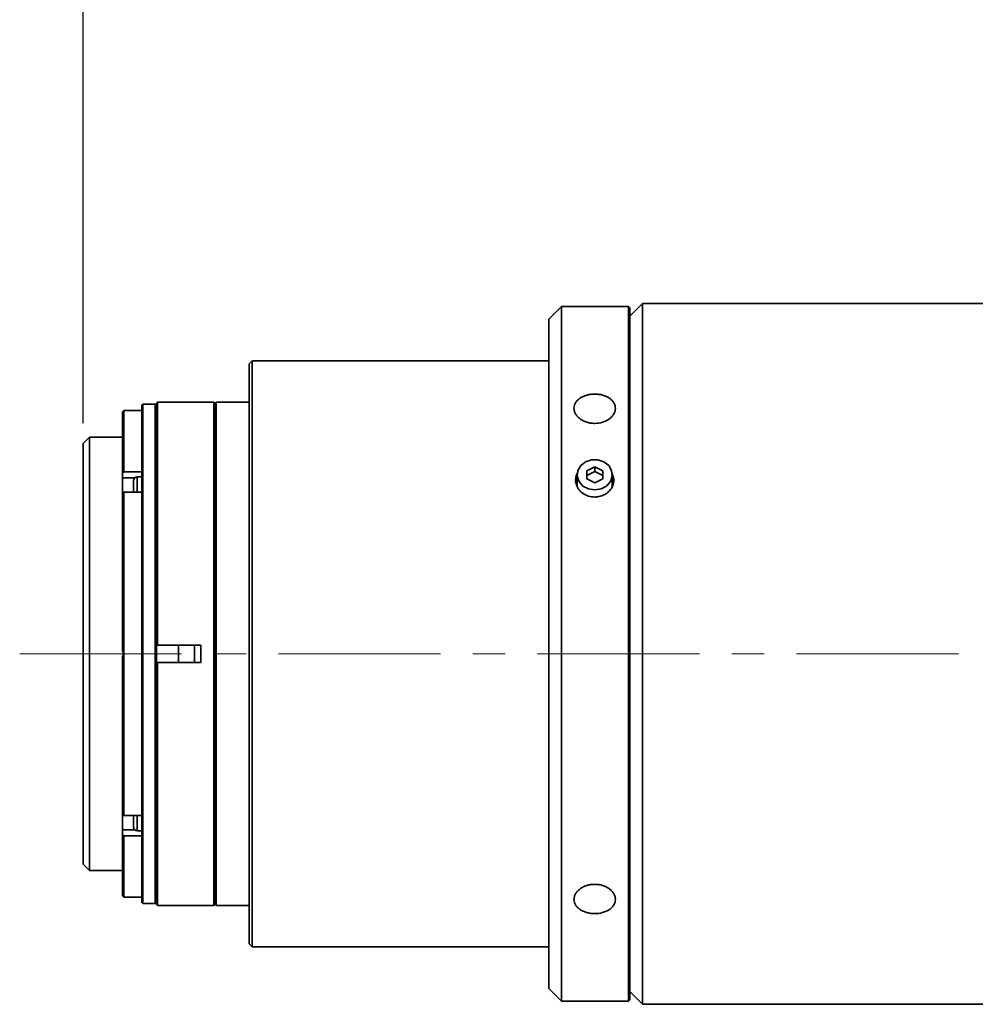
# Model space of a CAD drawing. Header units: millimetres. Extents: x 0 to 1118, y 0 to 864.
# Tile 51 of 96: x 461 to 536, y 516 to 593. Entities that reach past the tile are written whole.
import ezdxf

# ---------------------------------------------------------------- set-up
doc = ezdxf.new("R2010")
doc.units = ezdxf.units.MM
doc.linetypes.add('CENTERX2', pattern=[20.32, 12.7, -2.54, 2.54, -2.54])
doc.layers.add('ALPHAREV', color=7, linetype='Continuous', lineweight=25)
doc.styles.add('SLDTEXTSTYLE0', font='TXT', dxfattribs={"width": 0.605})
doc.dimstyles.new('SLDDIMSTYLE0', dxfattribs={"dimtxt": 3.175, "dimasz": 4.572, "dimexe": 0, "dimexo": 0.0625, "dimgap": 0.79375, "dimtad": 0, "dimtih": 1, "dimtoh": 1, "dimdec": 0, "dimlfac": 2, "dimrnd": 1e-09, "dimzin": 12, "dimdsep": 46, "dimtxsty": 'SLDTEXTSTYLE0', "dimsah": 1, "dimcen": 0.09, "dimadec": 0, "dimazin": 3, "dimtfac": 1, "dimtofl": 0, "dimtmove": 0, "dimatfit": 3, "dimfxl": 1, "dimfrac": 2, "dimtolj": 1, "dimtzin": 12, "dimarcsym": 0})

# ---------------------------------------------------------------- blocks, each defined once
blk = doc.blocks.new('_D_23')
at = {"layer": 'ALPHAREV'}
for p, q in [((576.476, 604.191), (575.384, 604.191)), ((575.384, 604.191), (575.384, 599.318)), ((587.39, 604.191), (588.481, 604.191)), ((588.481, 604.191), (588.481, 599.318)), ((465.82, 561.547), (465.82, 603.355)), ((690.77, 574.272), (690.77, 603.355)), ((465.82, 601.754), (566.291, 601.754)), ((690.77, 601.754), (590.299, 601.754)), ((575.384, 599.318), (576.476, 599.318)), ((588.481, 599.318), (587.39, 599.318))]:
    blk.add_line(p, q, dxfattribs=at)
for points in [[(465.82, 601.754), (470.392, 600.992), (470.392, 602.516)], [(690.77, 601.754), (686.198, 602.516), (686.198, 600.992)]]:
    blk.add_solid(points, dxfattribs=at)
at = {"layer": 'ALPHAREV', "char_height": 3.175, "attachment_point": 1, "style": 'SLDTEXTSTYLE0'}
for s, insert in [('450', (567.017, 603.411)), ('17.71', (576.476, 603.411))]:
    blk.add_mtext(s, dxfattribs=dict(at, insert=insert))

msp = doc.modelspace()

# ---------------------------------------------------------------- linework, layer by layer
at = {"color": 7, "linetype": 'Continuous', "lineweight": 35}
for p, q in [((503.37, 570.696), (502.37, 569.696)), ((508.62, 570.696), (503.37, 570.696)), ((503.37, 570.696), (503.37, 516.196)), ((508.72, 570.596), (508.62, 570.696)), ((508.62, 570.696), (508.62, 516.196)), ((509.72, 570.946), (508.72, 569.946)), ((508.72, 570.596), (508.72, 516.296)), ((552.345, 570.946), (509.72, 570.946)), ((509.72, 570.946), (509.72, 515.946)), ((502.37, 569.696), (502.37, 517.196)), ((479.095, 566.446), (478.845, 566.196)), ((502.37, 566.446), (479.095, 566.446)), ((479.095, 566.446), (479.095, 520.446)), ((478.845, 566.196), (478.845, 520.696)), ((469.02, 562.546), (468.97, 562.496)), ((470.42, 562.546), (469.02, 562.546)), ((469.02, 557.724), (469.02, 562.546)), ((470.52, 563.046), (470.42, 562.946)), ((470.42, 562.946), (470.42, 523.946)), ((471.47, 563.046), (470.52, 563.046)), ((470.52, 563.046), (470.52, 543.446)), ((471.57, 562.946), (471.47, 563.046)), ((471.47, 563.046), (471.47, 523.846)), ((471.57, 563.078), (471.57, 544.303)), ((475.07, 563.185), (471.67, 563.185)), ((471.67, 563.185), (471.67, 544.124)), ((476.07, 563.196), (475.07, 563.196)), ((475.07, 563.196), (475.07, 563.185)), ((476.17, 563.096), (476.07, 563.196)), ((476.07, 563.196), (476.07, 543.446)), ((476.27, 563.196), (476.17, 563.096)), ((476.17, 563.096), (476.17, 543.446)), ((478.845, 563.196), (476.27, 563.196)), ((476.27, 563.196), (476.27, 543.446)), ((468.92, 557.653), (468.92, 562.445)), ((466.32, 560.446), (465.82, 559.946)), ((468.92, 560.446), (466.32, 560.446)), ((466.32, 560.446), (466.32, 526.446)), ((465.82, 559.946), (465.82, 526.946)), ((505.345, 557.809), (505.97, 558.121)), ((505.97, 558.121), (506.595, 557.809)), ((505.97, 558.121), (505.97, 557.746)), ((468.92, 557.653), (469.02, 557.724)), ((468.92, 557.253), (468.92, 557.653)), ((468.92, 556.062), (468.92, 557.253)), ((468.92, 557.253), (469.866, 557.253)), ((469.02, 557.724), (470.42, 557.724)), ((470.42, 557.332), (470.07, 557.332)), ((470.07, 557.332), (470.07, 556.133)), ((504.595, 557.496), (504.595, 556.746)), ((505.345, 557.184), (505.345, 557.809)), ((505.345, 557.434), (505.97, 557.746)), ((505.97, 556.871), (505.345, 557.184)), ((505.97, 557.746), (506.595, 557.434)), ((506.595, 557.184), (505.97, 556.871)), ((506.595, 557.809), (506.595, 557.184)), ((507.345, 556.746), (507.345, 557.496)), ((469.77, 557.032), (469.77, 556.133)), ((469.02, 556.133), (468.92, 556.062)), ((468.92, 543.701), (468.92, 556.062)), ((469.02, 530.76), (469.02, 556.133)), ((470.42, 556.133), (469.02, 556.133)), ((471.57, 542.59), (471.57, 544.303)), ((471.67, 544.124), (475.07, 544.124)), ((473.32, 544.124), (473.32, 542.769)), ((474.57, 544.124), (474.57, 542.769)), ((475.07, 544.124), (475.07, 542.769)), ((468.92, 530.831), (468.92, 543.192)), ((470.52, 543.446), (470.52, 523.846)), ((476.07, 543.446), (476.07, 523.696)), ((476.17, 543.446), (476.17, 523.796)), ((476.27, 543.446), (476.27, 523.696)), ((471.57, 542.59), (471.57, 523.815)), ((471.67, 542.769), (471.67, 523.708)), ((475.07, 542.769), (471.67, 542.769)), ((468.92, 529.64), (468.92, 530.833)), ((468.92, 530.831), (469.02, 530.76)), ((469.02, 530.76), (470.42, 530.76)), ((469.77, 530.76), (469.77, 529.861)), ((470.07, 530.76), (470.07, 529.561)), ((468.92, 529.24), (468.92, 529.64)), ((469.866, 529.64), (468.92, 529.64)), ((469.02, 529.169), (468.92, 529.24)), ((468.92, 524.448), (468.92, 529.24)), ((470.07, 529.561), (470.42, 529.561)), ((470.42, 529.169), (469.02, 529.169)), ((469.02, 524.346), (469.02, 529.169)), ((465.82, 526.946), (466.32, 526.446)), ((466.32, 526.446), (468.92, 526.446)), ((468.965, 524.402), (469.02, 524.346)), ((469.02, 524.346), (470.42, 524.346)), ((470.42, 523.946), (470.52, 523.846)), ((470.52, 523.846), (471.47, 523.846)), ((471.47, 523.846), (471.57, 523.946)), ((471.67, 523.708), (475.07, 523.708)), ((475.07, 523.708), (475.07, 523.696)), ((475.07, 523.696), (476.07, 523.696)), ((476.07, 523.696), (476.17, 523.796)), ((476.17, 523.796), (476.27, 523.696)), ((476.27, 523.696), (478.845, 523.696)), ((478.845, 520.696), (479.095, 520.446)), ((479.095, 520.446), (502.37, 520.446)), ((502.37, 517.196), (503.37, 516.196)), ((508.72, 516.947), (509.72, 515.946)), ((503.37, 516.196), (508.62, 516.196)), ((508.62, 516.196), (508.72, 516.296)), ((509.72, 515.946), (552.345, 515.946))]:
    msp.add_line(p, q, dxfattribs=at)
at = {"color": 7, "linetype": 'Continuous', "lineweight": 35, "flags": 128}
for points in [[(505.97, 556.306), (505.473, 556.386), (505.043, 556.616), (504.739, 556.966), (504.6, 557.387), (504.647, 557.822), (504.872, 558.214), (505.246, 558.509), (505.717, 558.667), (506.222, 558.667), (506.693, 558.509), (507.067, 558.214), (507.292, 557.822), (507.339, 557.387), (507.2, 556.966), (506.896, 556.616), (506.466, 556.386), (505.97, 556.306)], [(504.595, 557.266), (504.492, 556.972), (504.476, 556.867)], [(507.454, 556.931), (507.447, 556.972), (507.345, 557.266)], [(504.595, 556.746), (504.6, 556.637), (504.644, 556.43)], [(507.308, 556.473), (507.339, 556.637), (507.345, 556.746)]]:
    msp.add_lwpolyline(points, dxfattribs=at)
at = {"color": 7, "linetype": 'Continuous', "lineweight": 35}
for centre, start, end in [((470.07, 557.032), 90, 180), ((470.07, 529.861), 180, 270)]:
    msp.add_arc(centre, 0.3, start, end, dxfattribs=at)
for points, knots in [([(505.97, 561.532), (505.862, 561.532), (505.757, 561.54), (505.549, 561.571), (505.446, 561.594), (505.249, 561.655), (505.156, 561.692), (504.979, 561.78), (504.895, 561.83), (504.746, 561.941), (504.678, 562.001), (504.559, 562.131), (504.509, 562.199), (504.428, 562.341), (504.397, 562.415), (504.355, 562.565), (504.345, 562.64), (504.345, 562.789), (504.355, 562.865), (504.397, 563.011), (504.427, 563.081), (504.509, 563.217), (504.559, 563.283), (504.677, 563.403), (504.744, 563.459), (504.896, 563.562), (504.978, 563.607), (505.154, 563.686), (505.249, 563.72), (505.446, 563.775), (505.547, 563.795), (505.755, 563.823), (505.863, 563.83), (506.075, 563.83), (506.181, 563.823), (506.39, 563.795), (506.493, 563.775), (506.688, 563.721), (506.783, 563.687), (506.961, 563.607), (507.043, 563.562), (507.193, 563.461), (507.261, 563.404), (507.379, 563.283), (507.429, 563.219), (507.511, 563.083), (507.542, 563.011), (507.584, 562.866), (507.594, 562.792), (507.595, 562.64), (507.584, 562.565), (507.543, 562.417), (507.512, 562.342), (507.431, 562.2), (507.381, 562.132), (507.263, 562.003), (507.194, 561.941), (507.045, 561.831), (506.963, 561.781), (506.786, 561.693), (506.691, 561.655), (506.398, 561.564), (506.184, 561.532), (505.97, 561.532)], [0, 0, 0, 0, 0.03125, 0.03125, 0.0625, 0.0625, 0.09375, 0.09375, 0.125, 0.125, 0.15625, 0.15625, 0.1875, 0.1875, 0.21875, 0.21875, 0.25, 0.25, 0.28125, 0.28125, 0.3125, 0.3125, 0.34375, 0.34375, 0.375, 0.375, 0.40625, 0.40625, 0.4375, 0.4375, 0.46875, 0.46875, 0.5, 0.5, 0.53125, 0.53125, 0.5625, 0.5625, 0.59375, 0.59375, 0.625, 0.625, 0.65625, 0.65625, 0.6875, 0.6875, 0.71875, 0.71875, 0.75, 0.75, 0.78125, 0.78125, 0.8125, 0.8125, 0.84375, 0.84375, 0.875, 0.875, 0.90625, 0.90625, 0.9375, 0.9375, 1, 1, 1, 1]), ([(505.97, 555.752), (505.801, 555.767), (505.464, 555.796), (505.015, 556.026), (504.675, 556.362), (504.475, 556.781), (504.462, 557.218), (504.524, 557.521), (504.623, 557.638), (504.624, 557.639)], [0, 0, 0, 0, 0.1662589, 0.3325117, 0.4989229, 0.6654376, 0.8317803, 0.9979444, 1, 1, 1, 1]), ([(507.31, 557.613), (507.339, 557.572), (507.452, 557.408), (507.492, 557.058), (507.41, 556.623), (507.155, 556.228), (506.771, 555.93), (506.351, 555.774), (506.076, 555.758), (505.97, 555.752)], [0, 0, 0, 0, 0.054925, 0.222689, 0.390232, 0.557775, 0.725538, 0.893399, 1, 1, 1, 1]), ([(468.92, 543.701), (468.935, 543.662), (468.948, 543.621), (468.965, 543.536), (468.97, 543.491), (468.97, 543.403), (468.965, 543.358), (468.948, 543.272), (468.935, 543.231), (468.92, 543.192)], [0, 0, 0, 0, 0.25, 0.25, 0.5, 0.5, 0.75, 0.75, 1, 1, 1, 1]), ([(505.97, 523.063), (505.862, 523.063), (505.757, 523.07), (505.549, 523.098), (505.446, 523.118), (505.249, 523.173), (505.156, 523.206), (504.979, 523.286), (504.895, 523.332), (504.746, 523.433), (504.678, 523.489), (504.559, 523.61), (504.509, 523.675), (504.428, 523.81), (504.397, 523.882), (504.355, 524.028), (504.345, 524.102), (504.345, 524.252), (504.355, 524.329), (504.397, 524.478), (504.427, 524.551), (504.509, 524.693), (504.559, 524.762), (504.677, 524.891), (504.744, 524.951), (504.896, 525.063), (504.978, 525.113), (505.154, 525.2), (505.249, 525.238), (505.446, 525.299), (505.547, 525.322), (505.755, 525.353), (505.863, 525.361), (506.075, 525.361), (506.181, 525.354), (506.39, 525.322), (506.493, 525.299), (506.688, 525.239), (506.783, 525.201), (506.961, 525.113), (507.043, 525.063), (507.193, 524.953), (507.261, 524.892), (507.379, 524.763), (507.429, 524.695), (507.511, 524.553), (507.542, 524.478), (507.584, 524.33), (507.594, 524.255), (507.595, 524.103), (507.584, 524.029), (507.543, 523.883), (507.512, 523.812), (507.431, 523.676), (507.381, 523.612), (507.263, 523.491), (507.194, 523.434), (507.045, 523.332), (506.963, 523.287), (506.786, 523.207), (506.691, 523.173), (506.398, 523.092), (506.184, 523.063), (505.97, 523.063)], [0, 0, 0, 0, 0.03125, 0.03125, 0.0625, 0.0625, 0.09375, 0.09375, 0.125, 0.125, 0.15625, 0.15625, 0.1875, 0.1875, 0.21875, 0.21875, 0.25, 0.25, 0.28125, 0.28125, 0.3125, 0.3125, 0.34375, 0.34375, 0.375, 0.375, 0.40625, 0.40625, 0.4375, 0.4375, 0.46875, 0.46875, 0.5, 0.5, 0.53125, 0.53125, 0.5625, 0.5625, 0.59375, 0.59375, 0.625, 0.625, 0.65625, 0.65625, 0.6875, 0.6875, 0.71875, 0.71875, 0.75, 0.75, 0.78125, 0.78125, 0.8125, 0.8125, 0.84375, 0.84375, 0.875, 0.875, 0.90625, 0.90625, 0.9375, 0.9375, 1, 1, 1, 1]), ([(468.92, 524.448), (468.938, 524.429), (468.967, 524.399), (468.965, 524.401), (468.965, 524.402)], [0, 0, 0, 0, 0.623776, 1, 1, 1, 1])]:
    msp.add_open_spline(points, degree=3, knots=knots, dxfattribs=at)
for points in [[(468.97, 562.496), (468.97, 562.496), (468.951, 562.478), (468.92, 562.445)], [(471.67, 563.185), (471.64, 563.153), (471.606, 563.117), (471.57, 563.078)], [(471.57, 544.303), (471.606, 544.247), (471.64, 544.187), (471.67, 544.124)], [(471.67, 542.769), (471.64, 542.705), (471.606, 542.646), (471.57, 542.59)], [(471.57, 523.815), (471.606, 523.776), (471.64, 523.74), (471.67, 523.708)]]:
    msp.add_open_spline(points, degree=3, dxfattribs=at)
at = {"layer": 'ALPHAREV', "linetype": 'CENTERX2', "lineweight": 18}
msp.add_line((460.847, 543.446), (697.936, 543.446), dxfattribs=at)

# ---------------------------------------------------------------- dimensions: what is measured, and where the dimension line sits
at = {"layer": 'ALPHAREV'}
dim = msp.add_linear_dim(base=(690.77, 601.754), p1=(465.82, 559.946), p2=(690.77, 572.671), dimstyle='SLDDIMSTYLE0', dxfattribs=at)
dim.commit()
dim.dimension.update_dxf_attribs({"geometry": '_D_23', "text_midpoint": (578.295, 601.754), "dimtype": 160})

doc.saveas('drawing.dxf')
